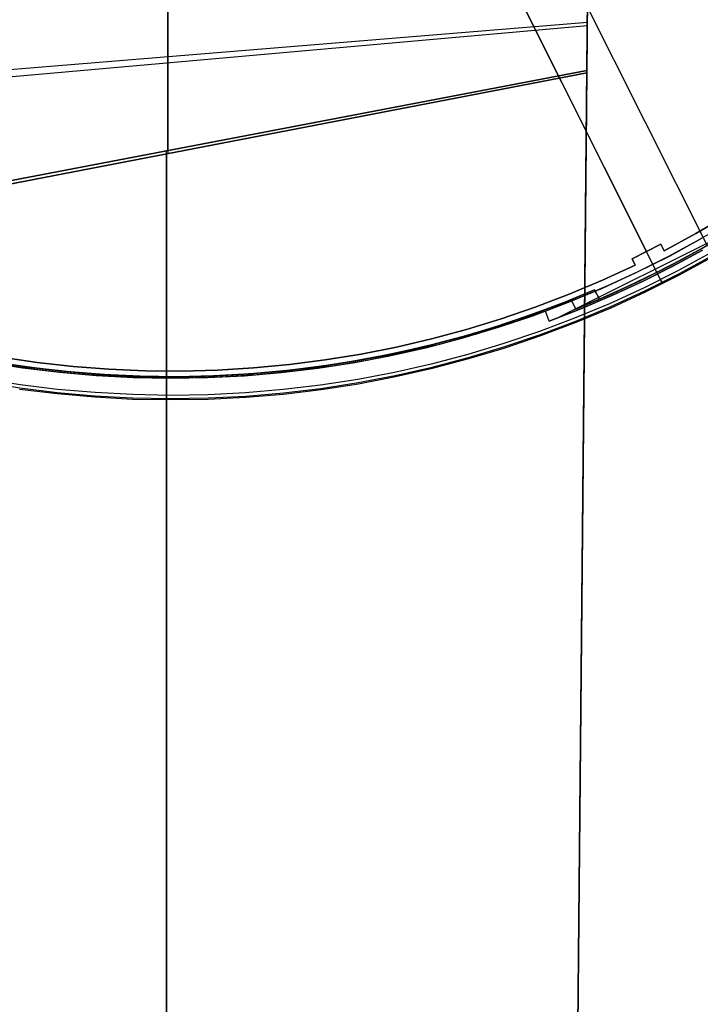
# Model space of a CAD drawing. Header units: millimetres. Extents: x 10871 to 12032, y -2698 to -1680.
# Tile 4 of 183: x 11430 to 11525, y -2285 to -2147. Entities that reach past the tile are written whole.
import ezdxf

# ---------------------------------------------------------------- set-up
doc = ezdxf.new("R2010")
doc.units = ezdxf.units.MM
for name, color, linetype in [('1', 7, 'Continuous'), ('color', 7, 'Continuous'), ('luz', 7, 'Continuous')]:
    doc.layers.add(name, color=color, linetype=linetype)

msp = doc.modelspace()

# ---------------------------------------------------------------- linework, layer by layer
at = {"layer": '1', "color": 7, "true_color": 0xffffff}
for p, q in [((11504.44, -2675.5, 62.14), (11509.78, -2111.76, 62.14)), ((11450.83, -2149.15, 58.25), (11450.83, -2141.01, 59.38)), ((11450.83, -2141.57, 65.38), (11450.83, -2149.66, 64.27)), ((11509.38, -2154.3, 59.36), (11509.5, -2141.79, 59.86)), ((11509.5, -2141.79, 59.86), (11509.38, -2154.3, 59.36)), ((11509.5, -2141.92, 65.87), (11509.38, -2154.62, 65.37)), ((11509.38, -2154.62, 65.37), (11509.5, -2141.92, 65.87)), ((11392.2, -2158.42, 55.97), (11509.44, -2148.03, 59.57)), ((11392.21, -2157.16, 62.29), (11509.45, -2147.55, 65.61)), ((11450.83, -2157.32, 57.35), (11450.83, -2149.15, 58.25)), ((11450.83, -2149.66, 64.27), (11450.83, -2157.78, 63.38)), ((11509.38, -2154.62, 65.37), (11392.15, -2177.24, 60.04)), ((11392.15, -2177.24, 60.04), (11509.38, -2154.62, 65.37)), ((11509.38, -2154.3, 59.36), (11392.16, -2176.71, 53.97)), ((11392.16, -2176.71, 53.97), (11509.38, -2154.3, 59.36)), ((11506.91, -2414.9, 57.8), (11509.38, -2154.3, 59.36)), ((11509.38, -2154.3, 59.36), (11506.91, -2414.9, 57.8)), ((11506.91, -2415.07, 63.7), (11509.38, -2154.62, 65.37)), ((11509.38, -2154.62, 65.37), (11506.91, -2415.07, 63.7)), ((11450.83, -2165.5, 56.67), (11450.83, -2157.32, 57.35)), ((11450.83, -2157.78, 63.38), (11450.83, -2165.92, 62.7)), ((11450.61, -2342.82, 50.99), (11450.61, -2165.54, 56.66)), ((11450.61, -2165.96, 62.69), (11450.61, -2343.1, 56.8))]:
    msp.add_line(p, q, dxfattribs=at)
at = {"layer": 'color', "color": 254, "true_color": 0xcad1ee}
for p, q in [((11478.76, -2101.92, 17.5), (11517.69, -2179.62, -19.54)), ((11484.99, -2114.36, 13.75), (11519.66, -2183.54, -19.24)), ((11524.59, -2177.08, -19.97), (11528.94, -2174.53, -19.97)), ((11524.59, -2177.08, -39.3), (11528.94, -2174.53, -39.3)), ((11528.94, -2174.53, -29.63), (11524.59, -2177.08, -29.63)), ((11532.25, -2175.4, -42.8), (11505.61, -2188.75, -42.8)), ((11528.82, -2175.77, -42.8), (11524.78, -2178.12, -42.8)), ((11520.15, -2179.49, -19.97), (11524.59, -2177.08, -19.97)), ((11520.15, -2179.49, -39.3), (11524.59, -2177.08, -39.3)), ((11524.59, -2177.08, -29.63), (11520.15, -2179.49, -29.63)), ((11515.68, -2180.61, -19.54), (11519.7, -2178.59, -19.54)), ((11515.68, -2180.61, -39.3), (11519.7, -2178.59, -39.3)), ((11519.7, -2178.59, -29.42), (11515.68, -2180.61, -29.42)), ((11519.7, -2178.59, -19.54), (11520.15, -2179.49, -19.97)), ((11519.7, -2178.59, -39.3), (11519.7, -2178.59, -19.54)), ((11519.7, -2178.59, -39.3), (11520.15, -2179.49, -39.3)), ((11520.15, -2179.49, -29.42), (11519.7, -2178.59, -29.42)), ((11524.78, -2178.12, -42.8), (11520.67, -2180.34, -42.8)), ((11520.9, -2180.23, -44.5), (11525.44, -2177.75, -44.5)), ((11516.27, -2182.55, -44.5), (11520.9, -2180.23, -44.5)), ((11520.67, -2180.34, -42.8), (11516.49, -2182.44, -42.8)), ((11517.69, -2179.62, -19.54), (11517.69, -2179.62, -39.3)), ((11519.92, -2179.04, -39.3), (11519.92, -2179.04, -19.75)), ((11520.15, -2179.49, -19.97), (11520.15, -2179.49, -39.3)), ((11525.51, -2179.41, -39.3), (11521.36, -2181.66, -39.3)), ((11521.36, -2181.66, -42.8), (11525.51, -2179.41, -42.8)), ((11525.51, -2179.41, -41.05), (11521.36, -2181.66, -41.05)), ((11526.62, -2179.83, -19.24), (11522, -2182.35, -19.24)), ((11522.21, -2182.74, -19.61), (11526.84, -2180.21, -19.61)), ((11522.29, -2182.88, -20.16), (11526.92, -2180.36, -20.16)), ((11522.29, -2182.88, -44.5), (11526.92, -2180.36, -44.5)), ((11522.29, -2182.88, -32.33), (11526.92, -2180.36, -32.33)), ((11511.54, -2183.62, -19.97), (11516.12, -2181.51, -19.97)), ((11511.54, -2183.62, -39.3), (11516.12, -2181.51, -39.3)), ((11516.12, -2181.51, -29.63), (11511.54, -2183.62, -29.63)), ((11516.12, -2181.51, -19.97), (11515.68, -2180.61, -19.54)), ((11515.68, -2180.61, -19.54), (11515.68, -2180.61, -39.3)), ((11516.12, -2181.51, -39.3), (11515.68, -2180.61, -39.3)), ((11515.68, -2180.61, -29.42), (11516.12, -2181.51, -29.42)), ((11515.9, -2181.06, -39.3), (11515.9, -2181.06, -19.75)), ((11516.12, -2181.51, -39.3), (11516.12, -2181.51, -19.97)), ((11521.36, -2181.66, -39.3), (11517.14, -2183.77, -39.3)), ((11517.14, -2183.77, -42.8), (11521.36, -2181.66, -42.8)), ((11521.36, -2181.66, -41.05), (11517.14, -2183.77, -41.05)), ((11518.59, -2181.41, -42.8), (11518.59, -2181.41, -44.5)), ((11519.93, -2184.09, -44.5), (11518.59, -2181.41, -44.5)), ((11519.26, -2182.73, -42.8), (11518.59, -2181.41, -42.8)), ((11511.56, -2184.71, -44.5), (11516.27, -2182.55, -44.5)), ((11516.49, -2182.44, -42.8), (11512.25, -2184.4, -42.8)), ((11522, -2182.35, -19.24), (11517.3, -2184.7, -19.24)), ((11517.49, -2185.1, -19.61), (11522.21, -2182.74, -19.61)), ((11517.56, -2185.25, -20.16), (11522.29, -2182.88, -20.16)), ((11517.56, -2185.25, -44.5), (11522.29, -2182.88, -44.5)), ((11517.56, -2185.25, -32.33), (11522.29, -2182.88, -32.33)), ((11519.26, -2182.73, -39.3), (11519.26, -2182.73, -42.8)), ((11506.88, -2185.58, -19.97), (11511.54, -2183.62, -19.97)), ((11506.88, -2185.58, -39.3), (11511.54, -2183.62, -39.3)), ((11511.54, -2183.62, -29.63), (11506.88, -2185.58, -29.63)), ((11512.25, -2184.4, -42.8), (11507.95, -2186.23, -42.8)), ((11517.14, -2183.77, -39.3), (11512.85, -2185.76, -39.3)), ((11512.85, -2185.76, -42.8), (11517.14, -2183.77, -42.8)), ((11517.14, -2183.77, -41.05), (11512.85, -2185.76, -41.05)), ((11519.66, -2183.54, -19.24), (11519.68, -2183.57, -19.25)), ((11519.68, -2183.57, -19.25), (11519.69, -2183.6, -19.27)), ((11519.69, -2183.6, -19.27), (11519.7, -2183.63, -19.28)), ((11519.7, -2183.63, -19.28), (11519.72, -2183.65, -19.3)), ((11519.72, -2183.65, -19.3), (11519.73, -2183.68, -19.32)), ((11519.73, -2183.68, -19.32), (11519.74, -2183.71, -19.34)), ((11519.74, -2183.71, -19.34), (11519.76, -2183.73, -19.36)), ((11519.76, -2183.73, -19.36), (11519.77, -2183.75, -19.38)), ((11519.77, -2183.75, -19.38), (11519.78, -2183.78, -19.4)), ((11519.78, -2183.78, -19.4), (11519.79, -2183.8, -19.42)), ((11519.79, -2183.8, -19.42), (11519.8, -2183.82, -19.45)), ((11519.8, -2183.82, -19.45), (11519.81, -2183.84, -19.47)), ((11519.81, -2183.84, -19.47), (11519.82, -2183.87, -19.5)), ((11519.82, -2183.87, -19.5), (11519.83, -2183.89, -19.52)), ((11519.83, -2183.89, -19.52), (11519.84, -2183.9, -19.55)), ((11519.84, -2183.9, -19.55), (11519.85, -2183.92, -19.58)), ((11519.85, -2183.92, -19.58), (11519.86, -2183.94, -19.61)), ((11519.86, -2183.94, -19.61), (11519.87, -2183.96, -19.63)), ((11519.87, -2183.96, -19.63), (11519.88, -2183.97, -19.66)), ((11519.88, -2183.97, -19.66), (11519.88, -2183.99, -19.69)), ((11519.88, -2183.99, -19.69), (11519.89, -2184, -19.73)), ((11519.89, -2184, -19.73), (11519.9, -2184.01, -19.76)), ((11519.9, -2184.01, -19.76), (11519.9, -2184.03, -19.79)), ((11519.9, -2184.03, -19.79), (11519.91, -2184.04, -19.82)), ((11519.91, -2184.04, -19.82), (11519.91, -2184.05, -19.85)), ((11519.91, -2184.05, -19.85), (11519.92, -2184.05, -19.89)), ((11519.92, -2184.05, -19.89), (11519.92, -2184.06, -19.92)), ((11519.92, -2184.06, -19.92), (11519.93, -2184.07, -19.95)), ((11519.93, -2184.07, -19.95), (11519.93, -2184.08, -19.99)), ((11519.93, -2184.08, -19.99), (11519.93, -2184.08, -20.02)), ((11519.93, -2184.08, -20.02), (11519.93, -2184.08, -20.05)), ((11519.93, -2184.08, -20.05), (11519.93, -2184.09, -20.09)), ((11519.93, -2184.09, -20.09), (11519.93, -2184.09, -20.12)), ((11519.93, -2184.09, -20.12), (11519.93, -2184.09, -20.16)), ((11519.93, -2184.09, -44.5), (11519.93, -2184.09, -20.16)), ((11502.16, -2187.38, -19.97), (11506.88, -2185.58, -19.97)), ((11502.16, -2187.38, -39.3), (11506.88, -2185.58, -39.3)), ((11506.88, -2185.58, -29.63), (11502.16, -2187.38, -29.63)), ((11506.78, -2186.7, -44.5), (11511.56, -2184.71, -44.5)), ((11512.85, -2185.76, -39.3), (11508.51, -2187.6, -39.3)), ((11508.51, -2187.6, -42.8), (11512.85, -2185.76, -42.8)), ((11512.85, -2185.76, -41.05), (11508.51, -2187.6, -41.05)), ((11517.3, -2184.7, -19.24), (11512.52, -2186.9, -19.24)), ((11512.7, -2187.3, -19.61), (11517.49, -2185.1, -19.61)), ((11512.76, -2187.45, -20.16), (11517.56, -2185.25, -20.16)), ((11512.76, -2187.45, -44.5), (11517.56, -2185.25, -44.5)), ((11512.76, -2187.45, -32.33), (11517.56, -2185.25, -32.33)), ((11501.94, -2188.53, -44.5), (11506.78, -2186.7, -44.5)), ((11507.95, -2186.23, -42.8), (11503.59, -2187.93, -42.8)), ((11512.52, -2186.9, -19.24), (11507.66, -2188.92, -19.24)), ((11497.03, -2190.19, -44.5), (11501.94, -2188.53, -44.5)), ((11497.39, -2189.03, -19.97), (11502.16, -2187.38, -19.97)), ((11497.39, -2189.03, -39.3), (11502.16, -2187.38, -39.3)), ((11502.16, -2187.38, -29.63), (11497.39, -2189.03, -29.63)), ((11503.59, -2187.93, -39.3), (11498.7, -2189.65, -39.3)), ((11503.59, -2187.93, -41.9), (11498.7, -2189.65, -41.9)), ((11503.59, -2187.93, -42.8), (11503.59, -2187.93, -39.3)), ((11504.11, -2189.32, -42.8), (11503.59, -2187.93, -42.8)), ((11504.11, -2189.32, -39.3), (11503.59, -2187.93, -39.3)), ((11504.11, -2189.32, -41.05), (11503.59, -2187.93, -41.05)), ((11503.85, -2188.62, -42.8), (11503.85, -2188.62, -39.3)), ((11508.51, -2187.6, -39.3), (11504.11, -2189.32, -39.3)), ((11504.11, -2189.32, -42.8), (11508.51, -2187.6, -42.8)), ((11508.51, -2187.6, -41.05), (11504.11, -2189.32, -41.05)), ((11507.83, -2189.33, -19.61), (11512.7, -2187.3, -19.61)), ((11507.89, -2189.49, -20.16), (11512.76, -2187.45, -20.16)), ((11507.89, -2189.49, -44.5), (11512.76, -2187.45, -44.5)), ((11507.89, -2189.49, -32.33), (11512.76, -2187.45, -32.33)), ((11492.56, -2190.5, -19.97), (11497.39, -2189.03, -19.97)), ((11492.56, -2190.5, -39.3), (11497.39, -2189.03, -39.3)), ((11497.39, -2189.03, -29.63), (11492.56, -2190.5, -29.63)), ((11498.7, -2189.65, -39.3), (11493.76, -2191.19, -39.3)), ((11498.7, -2189.65, -41.9), (11493.76, -2191.19, -41.9)), ((11507.66, -2188.92, -19.24), (11502.74, -2190.78, -19.24)), ((11502.89, -2191.2, -19.61), (11507.83, -2189.33, -19.61)), ((11502.95, -2191.35, -20.16), (11507.89, -2189.49, -20.16)), ((11502.95, -2191.35, -44.5), (11507.89, -2189.49, -44.5)), ((11502.95, -2191.35, -32.33), (11507.89, -2189.49, -32.33)), ((11504.11, -2189.32, -39.3), (11504.11, -2189.32, -42.8)), ((11487.68, -2191.82, -19.97), (11492.56, -2190.5, -19.97)), ((11487.68, -2191.82, -39.3), (11492.56, -2190.5, -39.3)), ((11492.56, -2190.5, -29.63), (11487.68, -2191.82, -29.63)), ((11493.76, -2191.19, -39.3), (11488.77, -2192.57, -39.3)), ((11493.76, -2191.19, -41.9), (11488.77, -2192.57, -41.9)), ((11492.07, -2191.68, -44.5), (11497.03, -2190.19, -44.5)), ((11502.74, -2190.78, -19.24), (11497.76, -2192.47, -19.24)), ((11497.89, -2192.89, -19.61), (11502.89, -2191.2, -19.61)), ((11497.94, -2193.05, -20.16), (11502.95, -2191.35, -20.16)), ((11497.94, -2193.05, -44.5), (11502.95, -2191.35, -44.5)), ((11497.94, -2193.05, -32.33), (11502.95, -2191.35, -32.33)), ((11482.76, -2192.96, -19.97), (11487.68, -2191.82, -19.97)), ((11482.76, -2192.96, -39.3), (11487.68, -2191.82, -39.3)), ((11487.68, -2191.82, -29.63), (11482.76, -2192.96, -29.63)), ((11488.77, -2192.57, -39.3), (11483.73, -2193.78, -39.3)), ((11488.77, -2192.57, -41.9), (11483.73, -2193.78, -41.9)), ((11487.07, -2193, -44.5), (11492.07, -2191.68, -44.5)), ((11497.76, -2192.47, -19.24), (11492.72, -2193.98, -19.24)), ((11472.82, -2194.75, -19.97), (11477.81, -2193.94, -19.97)), ((11472.82, -2194.75, -39.3), (11477.81, -2193.94, -39.3)), ((11477.81, -2193.94, -29.63), (11472.82, -2194.75, -29.63)), ((11476.93, -2195.11, -44.5), (11482.02, -2194.14, -44.5)), ((11477.81, -2193.94, -19.97), (11482.76, -2192.96, -19.97)), ((11477.81, -2193.94, -39.3), (11482.76, -2192.96, -39.3)), ((11482.76, -2192.96, -29.63), (11477.81, -2193.94, -29.63)), ((11483.73, -2193.78, -39.3), (11478.65, -2194.81, -39.3)), ((11483.73, -2193.78, -41.9), (11478.65, -2194.81, -41.9)), ((11482.02, -2194.14, -44.5), (11487.07, -2193, -44.5)), ((11492.72, -2193.98, -19.24), (11487.63, -2195.32, -19.24)), ((11492.84, -2194.41, -19.61), (11497.89, -2192.89, -19.61)), ((11492.89, -2194.57, -20.16), (11497.94, -2193.05, -20.16)), ((11492.89, -2194.57, -44.5), (11497.94, -2193.05, -44.5)), ((11492.89, -2194.57, -32.33), (11497.94, -2193.05, -32.33)), ((11425.4, -2195.04, -44.5), (11430.52, -2195.85, -44.5)), ((11432.22, -2196.08, -39.3), (11427.09, -2195.33, -39.3)), ((11432.22, -2196.08, -41.9), (11427.09, -2195.33, -41.9)), ((11427.54, -2194.38, -19.97), (11432.54, -2195.11, -19.97)), ((11427.54, -2194.38, -39.3), (11432.54, -2195.11, -39.3)), ((11432.54, -2195.11, -29.63), (11427.54, -2194.38, -29.63)), ((11432.54, -2195.11, -19.97), (11437.56, -2195.66, -19.97)), ((11432.54, -2195.11, -39.3), (11437.56, -2195.66, -39.3)), ((11437.56, -2195.66, -29.63), (11432.54, -2195.11, -29.63)), ((11462.78, -2195.87, -19.97), (11467.81, -2195.4, -19.97)), ((11462.78, -2195.87, -39.3), (11467.81, -2195.4, -39.3)), ((11467.81, -2195.4, -29.63), (11462.78, -2195.87, -29.63)), ((11467.81, -2195.4, -19.97), (11472.82, -2194.75, -19.97)), ((11467.81, -2195.4, -39.3), (11472.82, -2194.75, -39.3)), ((11472.82, -2194.75, -29.63), (11467.81, -2195.4, -29.63)), ((11471.81, -2195.91, -44.5), (11476.93, -2195.11, -44.5)), ((11478.65, -2194.81, -39.3), (11473.54, -2195.66, -39.3)), ((11478.65, -2194.81, -41.9), (11473.54, -2195.66, -41.9)), ((11487.63, -2195.32, -19.24), (11482.5, -2196.49, -19.24)), ((11487.74, -2195.75, -19.61), (11492.84, -2194.41, -19.61)), ((11487.78, -2195.91, -20.16), (11492.89, -2194.57, -20.16)), ((11487.78, -2195.91, -44.5), (11492.89, -2194.57, -44.5)), ((11487.78, -2195.91, -32.33), (11492.89, -2194.57, -32.33)), ((11430.52, -2195.85, -44.5), (11435.66, -2196.48, -44.5)), ((11437.37, -2196.65, -39.3), (11432.22, -2196.08, -39.3)), ((11437.37, -2196.65, -41.9), (11432.22, -2196.08, -41.9)), ((11435.66, -2196.48, -44.5), (11440.81, -2196.93, -44.5)), ((11442.54, -2197.04, -39.3), (11437.37, -2196.65, -39.3)), ((11442.54, -2197.04, -41.9), (11437.37, -2196.65, -41.9)), ((11437.56, -2195.66, -19.97), (11442.59, -2196.05, -19.97)), ((11437.56, -2195.66, -39.3), (11442.59, -2196.05, -39.3)), ((11442.59, -2196.05, -29.63), (11437.56, -2195.66, -29.63)), ((11442.59, -2196.05, -19.97), (11447.64, -2196.26, -19.97)), ((11442.59, -2196.05, -39.3), (11447.64, -2196.26, -39.3)), ((11447.64, -2196.26, -29.63), (11442.59, -2196.05, -29.63)), ((11447.64, -2196.26, -19.97), (11452.69, -2196.3, -19.97)), ((11447.64, -2196.26, -39.3), (11452.69, -2196.3, -39.3)), ((11452.69, -2196.3, -29.63), (11447.64, -2196.26, -29.63)), ((11452.69, -2196.3, -19.97), (11457.74, -2196.17, -19.97)), ((11452.69, -2196.3, -39.3), (11457.74, -2196.17, -39.3)), ((11457.74, -2196.17, -29.63), (11452.69, -2196.3, -29.63)), ((11457.74, -2196.17, -19.97), (11462.78, -2195.87, -19.97)), ((11457.74, -2196.17, -39.3), (11462.78, -2195.87, -39.3)), ((11462.78, -2195.87, -29.63), (11457.74, -2196.17, -29.63)), ((11463.24, -2196.84, -39.3), (11458.07, -2197.16, -39.3)), ((11463.24, -2196.84, -41.9), (11458.07, -2197.16, -41.9)), ((11461.51, -2196.96, -44.5), (11466.67, -2196.52, -44.5)), ((11468.4, -2196.34, -39.3), (11463.24, -2196.84, -39.3)), ((11468.4, -2196.34, -41.9), (11463.24, -2196.84, -41.9)), ((11466.67, -2196.52, -44.5), (11471.81, -2195.91, -44.5)), ((11473.54, -2195.66, -39.3), (11468.4, -2196.34, -39.3)), ((11473.54, -2195.66, -41.9), (11468.4, -2196.34, -41.9)), ((11482.5, -2196.49, -19.24), (11477.34, -2197.47, -19.24)), ((11482.59, -2196.92, -19.61), (11487.74, -2195.75, -19.61)), ((11482.63, -2197.08, -20.16), (11487.78, -2195.91, -20.16)), ((11482.63, -2197.08, -44.5), (11487.78, -2195.91, -44.5)), ((11482.63, -2197.08, -32.33), (11487.78, -2195.91, -32.33)), ((11424.91, -2197.83, -19.61), (11430.12, -2198.65, -19.61)), ((11430.18, -2198.21, -19.24), (11424.99, -2197.39, -19.24)), ((11435.4, -2198.86, -19.24), (11430.18, -2198.21, -19.24)), ((11440.81, -2196.93, -44.5), (11445.98, -2197.21, -44.5)), ((11447.71, -2197.26, -39.3), (11442.54, -2197.04, -39.3)), ((11447.71, -2197.26, -41.9), (11442.54, -2197.04, -41.9)), ((11445.98, -2197.21, -44.5), (11451.16, -2197.3, -44.5)), ((11452.89, -2197.3, -39.3), (11447.71, -2197.26, -39.3)), ((11452.89, -2197.3, -41.9), (11447.71, -2197.26, -41.9)), ((11451.16, -2197.3, -44.5), (11456.34, -2197.22, -44.5)), ((11458.07, -2197.16, -39.3), (11452.89, -2197.3, -39.3)), ((11458.07, -2197.16, -41.9), (11452.89, -2197.3, -41.9)), ((11456.34, -2197.22, -44.5), (11461.51, -2196.96, -44.5)), ((11477.34, -2197.47, -19.24), (11472.14, -2198.28, -19.24)), ((11472.2, -2198.72, -19.61), (11477.41, -2197.91, -19.61)), ((11472.22, -2198.88, -20.16), (11477.44, -2198.07, -20.16)), ((11472.22, -2198.88, -44.5), (11477.44, -2198.07, -44.5)), ((11472.22, -2198.88, -32.33), (11477.44, -2198.07, -32.33)), ((11477.41, -2197.91, -19.61), (11482.59, -2196.92, -19.61)), ((11477.44, -2198.07, -20.16), (11482.63, -2197.08, -20.16)), ((11477.44, -2198.07, -44.5), (11482.63, -2197.08, -44.5)), ((11477.44, -2198.07, -32.33), (11482.63, -2197.08, -32.33)), ((11430.1, -2198.82, -20.16), (11435.34, -2199.46, -20.16)), ((11430.1, -2198.82, -44.5), (11435.34, -2199.46, -44.5)), ((11430.1, -2198.82, -32.33), (11435.34, -2199.46, -32.33)), ((11430.12, -2198.65, -19.61), (11435.36, -2199.3, -19.61)), ((11435.34, -2199.46, -20.16), (11440.6, -2199.92, -20.16)), ((11435.34, -2199.46, -44.5), (11440.6, -2199.92, -44.5)), ((11435.34, -2199.46, -32.33), (11440.6, -2199.92, -32.33)), ((11435.36, -2199.3, -19.61), (11440.61, -2199.76, -19.61)), ((11440.64, -2199.32, -19.24), (11435.4, -2198.86, -19.24)), ((11445.9, -2199.6, -19.24), (11440.64, -2199.32, -19.24)), ((11451.16, -2199.7, -19.24), (11445.9, -2199.6, -19.24)), ((11456.42, -2199.61, -19.24), (11451.16, -2199.7, -19.24)), ((11461.67, -2199.35, -19.24), (11456.42, -2199.61, -19.24)), ((11466.91, -2198.9, -19.24), (11461.67, -2199.35, -19.24)), ((11461.7, -2199.79, -19.61), (11466.96, -2199.34, -19.61)), ((11461.71, -2199.96, -20.16), (11466.98, -2199.51, -20.16)), ((11461.71, -2199.96, -44.5), (11466.98, -2199.51, -44.5)), ((11461.71, -2199.96, -32.33), (11466.98, -2199.51, -32.33)), ((11472.14, -2198.28, -19.24), (11466.91, -2198.9, -19.24)), ((11466.96, -2199.34, -19.61), (11472.2, -2198.72, -19.61)), ((11466.98, -2199.51, -20.16), (11472.22, -2198.88, -20.16)), ((11466.98, -2199.51, -44.5), (11472.22, -2198.88, -44.5)), ((11466.98, -2199.51, -32.33), (11472.22, -2198.88, -32.33)), ((11440.6, -2199.92, -20.16), (11445.88, -2200.21, -20.16)), ((11440.6, -2199.92, -44.5), (11445.88, -2200.21, -44.5)), ((11440.6, -2199.92, -32.33), (11445.88, -2200.21, -32.33)), ((11440.61, -2199.76, -19.61), (11445.88, -2200.04, -19.61)), ((11445.88, -2200.04, -19.61), (11451.16, -2200.14, -19.61)), ((11445.88, -2200.21, -20.16), (11451.16, -2200.3, -20.16)), ((11445.88, -2200.21, -44.5), (11451.16, -2200.3, -44.5)), ((11445.88, -2200.21, -32.33), (11451.16, -2200.3, -32.33)), ((11451.16, -2200.14, -19.61), (11456.43, -2200.06, -19.61)), ((11451.16, -2200.3, -20.16), (11456.44, -2200.22, -20.16)), ((11451.16, -2200.3, -44.5), (11456.44, -2200.22, -44.5)), ((11451.16, -2200.3, -32.33), (11456.44, -2200.22, -32.33)), ((11456.43, -2200.06, -19.61), (11461.7, -2199.79, -19.61)), ((11456.44, -2200.22, -20.16), (11461.71, -2199.96, -20.16)), ((11456.44, -2200.22, -44.5), (11461.71, -2199.96, -44.5)), ((11456.44, -2200.22, -32.33), (11461.71, -2199.96, -32.33))]:
    msp.add_line(p, q, dxfattribs=at)
at = {"layer": 'luz', "color": 254, "true_color": 0xcad1ee}
for p, q in [((11390.7, -1908.76, -39.75), (11526.17, -2178.77, -39.75)), ((11390.7, -1908.76, -41.25), (11526.17, -2178.77, -41.25)), ((11528.94, -2177.16, -42.75), (11524.6, -2179.65, -42.75)), ((11528.94, -2177.16, -42), (11524.6, -2179.65, -42)), ((11525.84, -2178.96, -39.75), (11521.44, -2181.35, -39.75)), ((11521.44, -2181.35, -40.5), (11525.84, -2178.96, -40.5)), ((11522.71, -2180.68, -41.25), (11526.46, -2178.61, -41.25)), ((11526.46, -2178.61, -41.25), (11522.71, -2180.68, -41.25)), ((11524.6, -2179.65, -42.75), (11520.18, -2182, -42.75)), ((11524.6, -2179.65, -42), (11520.18, -2182, -42)), ((11521.44, -2181.35, -39.75), (11516.97, -2183.6, -39.75)), ((11516.97, -2183.6, -40.5), (11521.44, -2181.35, -40.5)), ((11518.9, -2182.65, -41.25), (11522.71, -2180.68, -41.25)), ((11522.71, -2180.68, -41.25), (11518.9, -2182.65, -41.25)), ((11522.4, -2180.85, -41.25), (11522.4, -2180.85, -42.75)), ((11515.03, -2184.51, -41.25), (11518.9, -2182.65, -41.25)), ((11518.9, -2182.65, -41.25), (11515.03, -2184.51, -41.25)), ((11520.18, -2182, -42.75), (11515.68, -2184.21, -42.75)), ((11520.18, -2182, -42), (11515.68, -2184.21, -42)), ((11519.21, -2182.49, -41.25), (11519.21, -2182.49, -39.75)), ((11515.68, -2184.21, -42.75), (11511.12, -2186.26, -42.75)), ((11515.68, -2184.21, -42), (11511.12, -2186.26, -42)), ((11511.12, -2186.26, -41.25), (11515.03, -2184.51, -41.25)), ((11515.03, -2184.51, -41.25), (11511.12, -2186.26, -41.25)), ((11516.97, -2183.6, -39.75), (11512.42, -2185.69, -39.75)), ((11512.42, -2185.69, -40.5), (11516.97, -2183.6, -40.5)), ((11510.43, -2184.97, -42.75), (11505.74, -2186.89, -42.75)), ((11510.43, -2184.97, -42), (11505.74, -2186.89, -42)), ((11510.43, -2184.97, -41.25), (11507.16, -2186.34, -41.25)), ((11512.42, -2185.69, -39.75), (11507.81, -2187.64, -39.75)), ((11507.81, -2187.64, -40.5), (11512.42, -2185.69, -40.5)), ((11510.43, -2184.97, -42.75), (11510.43, -2184.97, -41.25)), ((11511.12, -2186.26, -41.25), (11510.43, -2184.97, -41.25)), ((11511.12, -2186.26, -42.75), (11510.43, -2184.97, -42.75)), ((11510.43, -2184.97, -42), (11511.12, -2186.26, -42)), ((11510.78, -2185.62, -42.75), (11510.78, -2185.62, -41.25)), ((11505.74, -2186.89, -42.75), (11500.99, -2188.65, -42.75)), ((11505.74, -2186.89, -42), (11500.99, -2188.65, -42)), ((11502.36, -2188.16, -41.25), (11507.16, -2186.34, -41.25)), ((11507.16, -2186.34, -41.25), (11502.36, -2188.16, -41.25)), ((11507.16, -2186.34, -39.75), (11502.42, -2188.14, -39.75)), ((11502.42, -2188.14, -40.5), (11507.16, -2186.34, -40.5)), ((11507.81, -2187.64, -39.75), (11507.16, -2186.34, -39.75)), ((11507.16, -2186.34, -41.25), (11507.16, -2186.34, -39.75)), ((11507.16, -2186.34, -41.25), (11507.81, -2187.64, -41.25)), ((11507.16, -2186.34, -40.5), (11507.81, -2187.64, -40.5)), ((11507.48, -2186.99, -41.25), (11507.48, -2186.99, -39.75)), ((11507.81, -2187.64, -41.25), (11511.12, -2186.26, -41.25)), ((11511.12, -2186.26, -42.75), (11511.12, -2186.26, -41.25)), ((11497.51, -2189.83, -41.25), (11502.36, -2188.16, -41.25)), ((11502.36, -2188.16, -41.25), (11497.51, -2189.83, -41.25)), ((11502.42, -2188.14, -39.75), (11497.62, -2189.79, -39.75)), ((11497.62, -2189.79, -40.5), (11502.42, -2188.14, -40.5)), ((11507.81, -2187.64, -41.25), (11507.81, -2187.64, -39.75)), ((11492.6, -2191.32, -41.25), (11497.51, -2189.83, -41.25)), ((11497.51, -2189.83, -41.25), (11492.6, -2191.32, -41.25)), ((11497.62, -2189.79, -39.75), (11492.77, -2191.27, -39.75)), ((11492.77, -2191.27, -40.5), (11497.62, -2189.79, -40.5)), ((11500.99, -2188.65, -42.75), (11496.17, -2190.25, -42.75)), ((11500.99, -2188.65, -42), (11496.17, -2190.25, -42)), ((11487.64, -2192.65, -41.25), (11492.6, -2191.32, -41.25)), ((11492.6, -2191.32, -41.25), (11487.64, -2192.65, -41.25)), ((11492.77, -2191.27, -39.75), (11487.88, -2192.59, -39.75)), ((11487.88, -2192.59, -40.5), (11492.77, -2191.27, -40.5)), ((11496.17, -2190.25, -42.75), (11491.31, -2191.69, -42.75)), ((11496.17, -2190.25, -42), (11491.31, -2191.69, -42)), ((11482.64, -2193.81, -41.25), (11487.64, -2192.65, -41.25)), ((11487.64, -2192.65, -41.25), (11482.64, -2193.81, -41.25)), ((11487.88, -2192.59, -39.75), (11482.94, -2193.74, -39.75)), ((11482.94, -2193.74, -40.5), (11487.88, -2192.59, -40.5)), ((11491.31, -2191.69, -42.75), (11486.4, -2192.95, -42.75)), ((11491.31, -2191.69, -42), (11486.4, -2192.95, -42)), ((11481.45, -2194.06, -42.75), (11476.47, -2194.99, -42.75)), ((11481.45, -2194.06, -42), (11476.47, -2194.99, -42)), ((11477.61, -2194.79, -41.25), (11482.64, -2193.81, -41.25)), ((11482.64, -2193.81, -41.25), (11477.61, -2194.79, -41.25)), ((11482.94, -2193.74, -39.75), (11477.96, -2194.73, -39.75)), ((11477.96, -2194.73, -40.5), (11482.94, -2193.74, -40.5)), ((11486.4, -2192.95, -42.75), (11481.45, -2194.06, -42.75)), ((11486.4, -2192.95, -42), (11481.45, -2194.06, -42)), ((11431.01, -2195.71, -42.75), (11426, -2194.94, -42.75)), ((11431.01, -2195.71, -42), (11426, -2194.94, -42)), ((11426.54, -2195.03, -41.25), (11431.61, -2195.79, -41.25)), ((11431.61, -2195.79, -41.25), (11426.54, -2195.03, -41.25)), ((11432.52, -2195.91, -39.75), (11427.5, -2195.19, -39.75)), ((11427.5, -2195.19, -40.5), (11432.52, -2195.91, -40.5)), ((11476.47, -2194.99, -42.75), (11471.45, -2195.75, -42.75)), ((11476.47, -2194.99, -42), (11471.45, -2195.75, -42)), ((11472.54, -2195.6, -41.25), (11477.61, -2194.79, -41.25)), ((11477.61, -2194.79, -41.25), (11472.54, -2195.6, -41.25)), ((11477.96, -2194.73, -39.75), (11472.96, -2195.54, -39.75)), ((11472.96, -2195.54, -40.5), (11477.96, -2194.73, -40.5)), ((11436.05, -2196.32, -42.75), (11431.01, -2195.71, -42.75)), ((11436.05, -2196.32, -42), (11431.01, -2195.71, -42)), ((11431.61, -2195.79, -41.25), (11436.71, -2196.38, -41.25)), ((11436.71, -2196.38, -41.25), (11431.61, -2195.79, -41.25)), ((11437.56, -2196.47, -39.75), (11432.52, -2195.91, -39.75)), ((11432.52, -2195.91, -40.5), (11437.56, -2196.47, -40.5)), ((11441.1, -2196.75, -42.75), (11436.05, -2196.32, -42.75)), ((11441.1, -2196.75, -42), (11436.05, -2196.32, -42)), ((11436.71, -2196.38, -41.25), (11441.83, -2196.8, -41.25)), ((11441.83, -2196.8, -41.25), (11436.71, -2196.38, -41.25)), ((11442.62, -2196.85, -39.75), (11437.56, -2196.47, -39.75)), ((11437.56, -2196.47, -40.5), (11442.62, -2196.85, -40.5)), ((11446.16, -2197.01, -42.75), (11441.1, -2196.75, -42.75)), ((11446.16, -2197.01, -42), (11441.1, -2196.75, -42)), ((11441.83, -2196.8, -41.25), (11446.95, -2197.04, -41.25)), ((11446.95, -2197.04, -41.25), (11441.83, -2196.8, -41.25)), ((11447.68, -2197.06, -39.75), (11442.62, -2196.85, -39.75)), ((11442.62, -2196.85, -40.5), (11447.68, -2197.06, -40.5)), ((11461.37, -2196.77, -42.75), (11456.3, -2197.02, -42.75)), ((11461.37, -2196.77, -42), (11456.3, -2197.02, -42)), ((11457.21, -2196.99, -41.25), (11462.34, -2196.7, -41.25)), ((11462.34, -2196.7, -41.25), (11457.21, -2196.99, -41.25)), ((11462.88, -2196.66, -39.75), (11457.82, -2196.97, -39.75)), ((11457.82, -2196.97, -40.5), (11462.88, -2196.66, -40.5)), ((11466.42, -2196.35, -42.75), (11461.37, -2196.77, -42.75)), ((11466.42, -2196.35, -42), (11461.37, -2196.77, -42)), ((11462.34, -2196.7, -41.25), (11467.45, -2196.24, -41.25)), ((11467.45, -2196.24, -41.25), (11462.34, -2196.7, -41.25)), ((11467.93, -2196.19, -39.75), (11462.88, -2196.66, -39.75)), ((11462.88, -2196.66, -40.5), (11467.93, -2196.19, -40.5)), ((11471.45, -2195.75, -42.75), (11466.42, -2196.35, -42.75)), ((11471.45, -2195.75, -42), (11466.42, -2196.35, -42)), ((11467.45, -2196.24, -41.25), (11472.54, -2195.6, -41.25)), ((11472.54, -2195.6, -41.25), (11467.45, -2196.24, -41.25)), ((11472.96, -2195.54, -39.75), (11467.93, -2196.19, -39.75)), ((11467.93, -2196.19, -40.5), (11472.96, -2195.54, -40.5)), ((11451.23, -2197.1, -42.75), (11446.16, -2197.01, -42.75)), ((11451.23, -2197.1, -42), (11446.16, -2197.01, -42)), ((11446.95, -2197.04, -41.25), (11452.08, -2197.1, -41.25)), ((11452.08, -2197.1, -41.25), (11446.95, -2197.04, -41.25)), ((11452.75, -2197.1, -39.75), (11447.68, -2197.06, -39.75)), ((11447.68, -2197.06, -40.5), (11452.75, -2197.1, -40.5)), ((11456.3, -2197.02, -42.75), (11451.23, -2197.1, -42.75)), ((11456.3, -2197.02, -42), (11451.23, -2197.1, -42)), ((11452.08, -2197.1, -41.25), (11457.21, -2196.99, -41.25)), ((11457.21, -2196.99, -41.25), (11452.08, -2197.1, -41.25)), ((11457.82, -2196.97, -39.75), (11452.75, -2197.1, -39.75)), ((11452.75, -2197.1, -40.5), (11457.82, -2196.97, -40.5))]:
    msp.add_line(p, q, dxfattribs=at)

doc.saveas('drawing.dxf')
